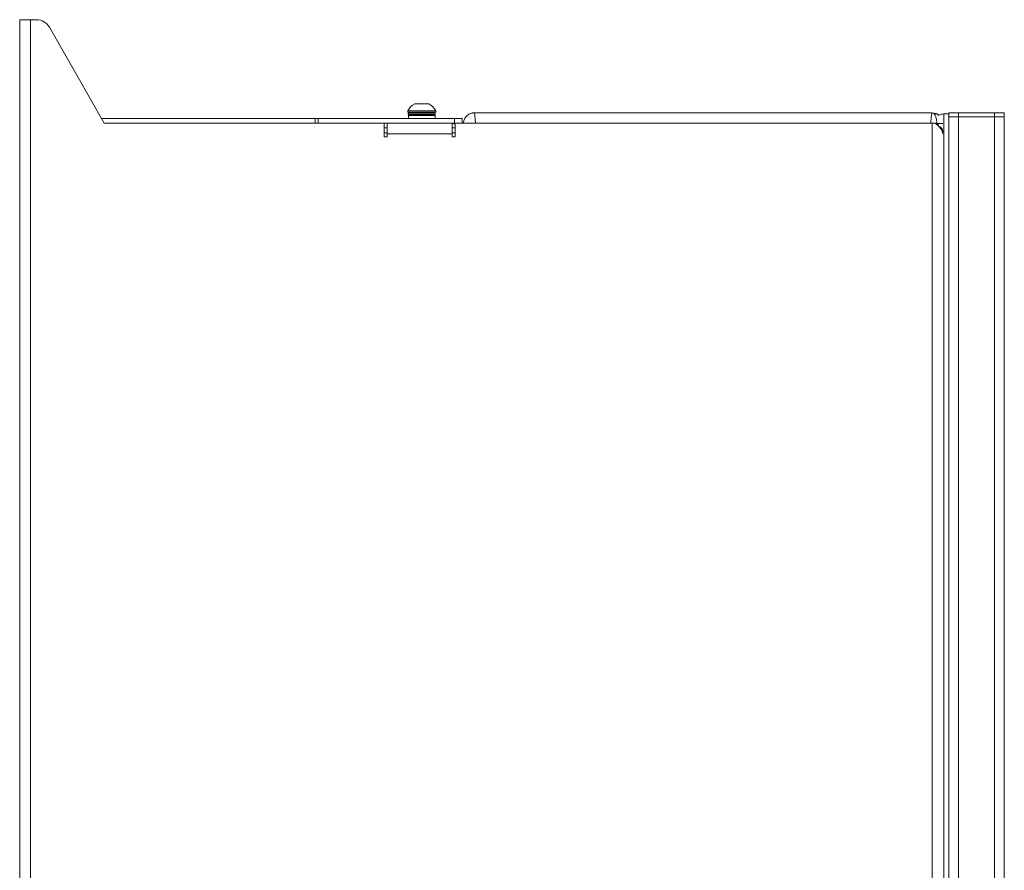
# Model space of a CAD drawing. Header units: millimetres. Extents: x 240 to 2023, y 154 to 1434.
# Tile 51 of 51: x 1662 to 1995, y 1146 to 1434. Entities that reach past the tile are written whole.
import ezdxf

# ---------------------------------------------------------------- set-up
doc = ezdxf.new("R2010")
doc.units = ezdxf.units.MM
doc.header["$LTSCALE"] = 7.5

msp = doc.modelspace()

# ---------------------------------------------------------------- linework, layer by layer
at = {"color": 7, "linetype": 'Continuous', "lineweight": 15}
for p, q in [((1662.19, 153.96), (1662.19, 1433.96)), ((1662.19, 1433.96), (1665.79, 1433.96)), ((1665.79, 1433.96), (1665.79, 153.96)), ((1665.79, 1433.96), (1667.88, 1433.96)), ((1672.23, 1431.44), (1690.79, 1398.96)), ((1795.71, 1405.51), (1800.46, 1405.51)), ((1793.34, 1403.14), (1793.34, 1402.76)), ((1793.34, 1403.14), (1802.84, 1403.14)), ((1793.34, 1402.76), (1802.84, 1402.76)), ((1793.51, 1402.36), (1793.51, 1401.96)), ((1793.59, 1401.56), (1793.59, 1400.56)), ((1793.59, 1401.56), (1802.59, 1401.56)), ((1802.59, 1400.56), (1802.59, 1401.56)), ((1802.66, 1401.96), (1802.66, 1402.36)), ((1802.84, 1402.76), (1802.84, 1403.14)), ((1970.59, 1402.46), (1815.79, 1402.46)), ((1974.59, 637.51), (1974.59, 1402.11)), ((1976.19, 1402.11), (1974.59, 1402.11)), ((1976.19, 637.51), (1976.19, 1402.11)), ((1976.19, 638.46), (1976.19, 1401.16)), ((1976.19, 1401.16), (1979.46, 1401.16)), ((1976.25, 1402.46), (1976.25, 1401.16)), ((1976.25, 1402.46), (1979.52, 1402.46)), ((1979.46, 1401.16), (1979.46, 638.46)), ((1979.46, 1401.16), (1991.65, 1401.16)), ((1979.52, 1402.46), (1979.52, 1401.16)), ((1979.52, 1402.46), (1991.71, 1402.46)), ((1979.52, 1401.16), (1991.71, 1401.16)), ((1991.65, 638.46), (1991.65, 1401.16)), ((1991.71, 1402.46), (1991.71, 1401.16)), ((1991.71, 1402.46), (1994.99, 1402.46)), ((1991.71, 1401.16), (1994.99, 1401.16)), ((1994.92, 1401.16), (1994.92, 638.46)), ((1994.99, 1402.46), (1994.99, 1401.16)), ((1689.87, 1400.56), (1762.09, 1400.56)), ((1690.79, 1398.96), (1785.34, 1398.96)), ((1762.09, 1400.56), (1762.09, 1398.96)), ((1763.09, 1400.56), (1762.09, 1400.56)), ((1763.09, 1398.96), (1763.09, 1400.56)), ((1809.19, 1400.56), (1763.09, 1400.56)), ((1809.19, 1398.96), (1785.34, 1398.96)), ((1785.34, 1394.36), (1785.34, 1398.96)), ((1786.34, 1395.36), (1786.34, 1398.96)), ((1808.34, 1398.96), (1808.34, 1395.36)), ((1809.19, 1398.96), (1809.19, 1400.56)), ((1809.19, 1400.56), (1811.69, 1400.56)), ((1809.34, 1398.96), (1809.19, 1398.96)), ((1809.34, 1398.96), (1809.34, 1394.36)), ((1809.34, 1398.96), (1970.59, 1398.96)), ((1811.69, 1400.56), (1811.69, 1398.96)), ((1970.59, 188.96), (1970.59, 1398.96)), ((1971.6, 1398.96), (1970.59, 1398.96)), ((1972.19, 1398.74), (1972.19, 1398.86)), ((1972.59, 1398.74), (1972.19, 1398.74)), ((1972.59, 1398.03), (1972.59, 1398.74)), ((1786.34, 1397.46), (1785.34, 1397.46)), ((1786.34, 1397.36), (1785.34, 1397.36)), ((1786.34, 1395.36), (1786.34, 1394.36)), ((1808.34, 1395.36), (1786.34, 1395.36)), ((1809.34, 1397.36), (1808.34, 1397.36)), ((1808.34, 1394.36), (1808.34, 1395.36)), ((1786.34, 1394.36), (1785.34, 1394.36)), ((1809.34, 1394.36), (1808.34, 1394.36))]:
    msp.add_line(p, q, dxfattribs=at)
at = {"color": 106, "linetype": 'Continuous', "lineweight": 15}
for p, q in [((1793.51, 1402.36), (1802.66, 1402.36)), ((1793.51, 1401.96), (1802.66, 1401.96)), ((1971.71, 1398.86), (1972.19, 1398.86)), ((1972.19, 1398.86), (1974.16, 1398.86)), ((1786.34, 1395.76), (1785.34, 1395.76)), ((1809.34, 1395.76), (1808.34, 1395.76))]:
    msp.add_line(p, q, dxfattribs=at)
at = {"color": 7, "linetype": 'Continuous', "lineweight": 15}
for centre, radius, start, end in [((1667.88, 1428.96), 5, 29.7449, 90), ((1798.09, 1400.76), 5.32, 116.5409, 153.3384), ((1798.09, 1400.76), 5.32, 26.6616, 63.4591), ((1793.91, 1402.36), 0.4, 90, 180), ((1793.91, 1401.96), 0.4, 180, 270), ((1802.26, 1402.36), 0.4, 0, 90), ((1802.26, 1401.96), 0.4, 270, 0), ((1974.59, 1398.61), 3.5, 90, 119.2489), ((1808.09, 1396.96), 2, 51.3178, 82.8192), ((1972.19, 1396.07), 2, 0, 78.463)]:
    msp.add_arc(centre, radius, start, end, dxfattribs=at)
for points, knots in [([(1812.19, 1398.86), (1812.19, 1399.15), (1812.22, 1399.43), (1812.32, 1399.84), (1812.36, 1399.98), (1812.45, 1400.23), (1812.51, 1400.35), (1812.62, 1400.59), (1812.69, 1400.7), (1812.82, 1400.91), (1812.9, 1401.01), (1813.12, 1401.3), (1813.29, 1401.47), (1813.81, 1401.91), (1814.19, 1402.12), (1814.78, 1402.33), (1814.98, 1402.38), (1815.28, 1402.43), (1815.38, 1402.44), (1815.58, 1402.46), (1815.68, 1402.46), (1815.79, 1402.46)], [0, 0, 0, 0, 0.125, 0.125, 0.1875, 0.1875, 0.25, 0.25, 0.3125, 0.3125, 0.375, 0.375, 0.5, 0.5, 0.75, 0.75, 0.875, 0.875, 0.9375, 0.9375, 1, 1, 1, 1]), ([(1972.19, 1398.86), (1972.19, 1399.11), (1972.17, 1399.36), (1972.13, 1399.84), (1972.1, 1400.07), (1972.01, 1400.52), (1971.96, 1400.73), (1971.83, 1401.12), (1971.77, 1401.3), (1971.62, 1401.63), (1971.53, 1401.77), (1971.36, 1402.02), (1971.27, 1402.12), (1970.99, 1402.38), (1970.79, 1402.46), (1970.59, 1402.46)], [0, 0, 0, 0, 0.125, 0.125, 0.25, 0.25, 0.375, 0.375, 0.5, 0.5, 0.625, 0.625, 0.75, 0.75, 1, 1, 1, 1]), ([(1970.59, 1402.46), (1970.59, 1402.46), (1970.59, 1402.46), (1970.6, 1402.46), (1970.6, 1402.46), (1970.6, 1402.46), (1970.62, 1402.46), (1970.84, 1402.46), (1971.06, 1402.39), (1971.29, 1402.39), (1971.29, 1402.39)], [0, 0, 0, 0, 0.0158489, 0.018249, 0.0244241, 0.0258617, 0.0262353, 0.0721146, 0.9999202, 1, 1, 1, 1]), ([(1971.29, 1402.39), (1971.29, 1402.39), (1971.35, 1402.28), (1971.66, 1402.32), (1971.88, 1402.27), (1971.96, 1402.19), (1971.96, 1402.19)], [0, 0, 0, 0, 0.000095, 0.558521, 0.999889, 1, 1, 1, 1]), ([(1971.96, 1402.19), (1971.96, 1402.19), (1972.14, 1402.19), (1972.48, 1402.06), (1972.58, 1401.86), (1972.58, 1401.86)], [0, 0, 0, 0, 0.000056, 0.999903, 1, 1, 1, 1]), ([(1972.58, 1401.86), (1972.58, 1401.86), (1972.73, 1401.86), (1972.83, 1401.73), (1972.92, 1401.6)], [0, 0, 0, 0, 0.000136, 1, 1, 1, 1]), ([(1974.19, 1395.36), (1974.19, 1395.66), (1974.12, 1395.96), (1973.88, 1396.56), (1973.7, 1396.86), (1973.24, 1397.46), (1972.95, 1397.76), (1972.32, 1398.36), (1971.97, 1398.66), (1971.6, 1398.96)], [0, 0, 0, 0, 0.25, 0.25, 0.5, 0.5, 0.75, 0.75, 1, 1, 1, 1])]:
    msp.add_open_spline(points, degree=3, knots=knots, dxfattribs=at)
for points in [[(1815.79, 1402.46), (1815.83, 1402.46), (1815.87, 1402.37), (1815.91, 1402.19)], [(1815.91, 1402.19), (1815.95, 1402.01), (1815.99, 1401.74), (1816.04, 1401.41)], [(1816.04, 1401.41), (1816.08, 1401.08), (1816.12, 1400.68), (1816.16, 1400.24)], [(1970.21, 1400.24), (1970.25, 1400.68), (1970.29, 1401.08), (1970.34, 1401.41)], [(1970.34, 1401.41), (1970.38, 1401.74), (1970.42, 1402.01), (1970.46, 1402.19)], [(1970.46, 1402.19), (1970.5, 1402.37), (1970.54, 1402.46), (1970.59, 1402.46)], [(1816.16, 1400.24), (1816.2, 1399.81), (1816.24, 1399.33), (1816.29, 1398.86)], [(1970.09, 1398.86), (1970.13, 1399.33), (1970.17, 1399.81), (1970.21, 1400.24)]]:
    msp.add_open_spline(points, degree=3, dxfattribs=at)

doc.saveas('drawing.dxf')
